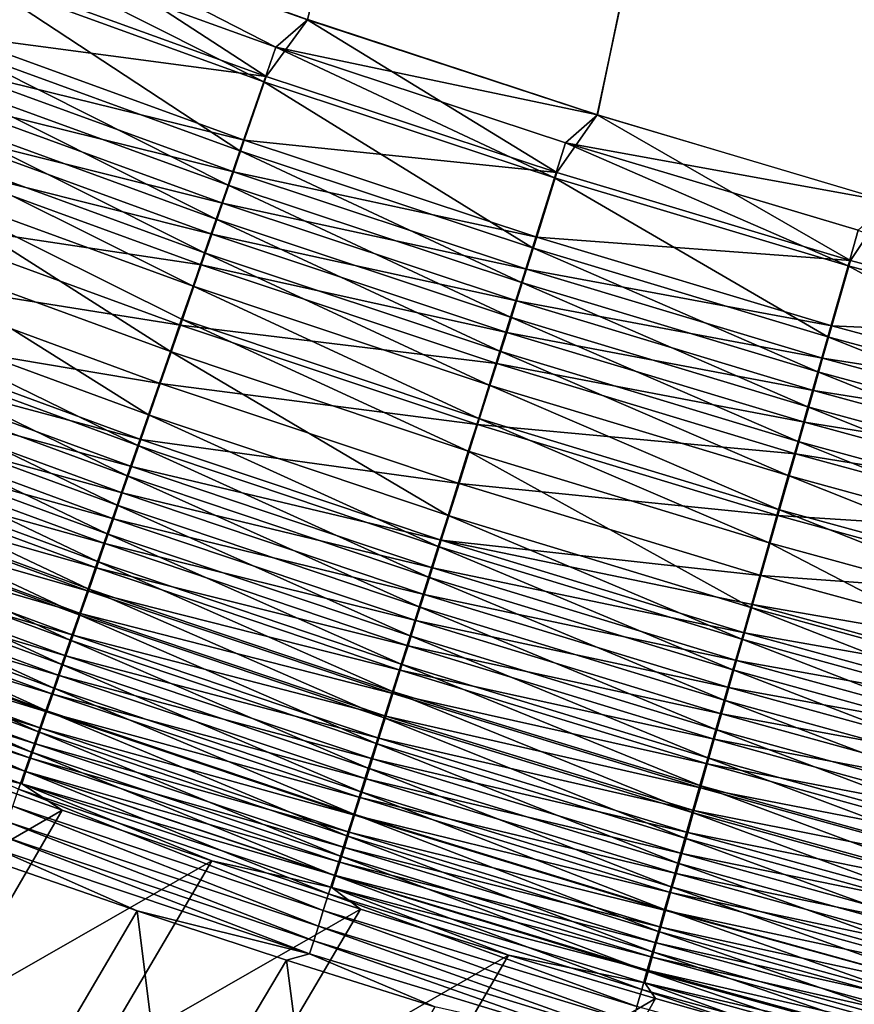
# Model space of a CAD drawing. Header units: metres. Extents: x 0 to 1400, y -1400 to 0.
# Tile 79 of 256: x 514 to 548, y -1166 to -1127. Entities that reach past the tile are written whole.
import ezdxf

# ---------------------------------------------------------------- set-up
doc = ezdxf.new("R2010")
doc.units = ezdxf.units.M

msp = doc.modelspace()

# ---------------------------------------------------------------- linework, layer by layer
at = {"layer": 'None'}
for points in [[(514.136353, -1122.941772, -500.477753), (525.621521, -1127.072388, -500.477753), (626.615967, -709.269348, -500.477753)], [(525.621521, -1127.072388, -500.477753), (537.218872, -1130.877808, -500.477753), (626.615967, -709.269348, -500.477753)], [(626.615967, -709.269348, -500.477753), (537.218872, -1130.877808, -500.477753), (548.918823, -1134.357056, -500.477753)], [(624.214722, -711.682922, -503.477753), (537.231506, -1130.877808, -503.477753), (525.63623, -1127.067017, -503.477753)], [(548.928528, -1134.362915, -503.477753), (537.231506, -1130.877808, -503.477753), (624.214722, -711.682922, -503.477753)], [(523.976013, -1129.3479, -500.373596), (514.136353, -1122.941772, -500.477753), (512.464478, -1125.180176, -500.374542)], [(512.877869, -1124.019653, -503.449982), (514.151794, -1122.933228, -503.477753), (524.356934, -1128.169556, -503.449738)], [(525.621521, -1127.072388, -500.477753), (514.136353, -1122.941772, -500.477753), (523.976013, -1129.3479, -500.373596)], [(514.151794, -1122.933228, -503.477753), (525.63623, -1127.067017, -503.477753), (524.356934, -1128.169556, -503.449738)], [(512.360962, -1125.38562, -503.36557), (512.877869, -1124.019653, -503.449982), (523.876404, -1129.55542, -503.364624)], [(512.877869, -1124.019653, -503.449982), (524.356934, -1128.169556, -503.449738), (523.876404, -1129.55542, -503.364624)], [(512.464478, -1125.180176, -500.374542), (511.516968, -1127.688232, -500.063934), (523.976013, -1129.3479, -500.373596)], [(511.33075, -1128.107788, -503.028259), (512.360962, -1125.38562, -503.36557), (522.918823, -1132.317139, -503.024353)], [(512.360962, -1125.38562, -503.36557), (523.876404, -1129.55542, -503.364624), (522.918823, -1132.317139, -503.024353)], [(535.608887, -1133.190186, -500.372589), (525.621521, -1127.072388, -500.477753), (523.976013, -1129.3479, -500.373596)], [(524.356934, -1128.169556, -503.449738), (525.63623, -1127.067017, -503.477753), (537.231506, -1130.877808, -503.477753)], [(537.218872, -1130.877808, -500.477753), (525.621521, -1127.072388, -500.477753), (535.608887, -1133.190186, -500.372589)], [(511.516968, -1127.688232, -500.063934), (511.04657, -1128.933472, -499.831604), (523.095459, -1131.892334, -500.060211)], [(511.516968, -1127.688232, -500.063934), (523.095459, -1131.892334, -500.060211), (523.976013, -1129.3479, -500.373596)], [(510.819305, -1129.459351, -502.77597), (511.33075, -1128.107788, -503.028259), (522.44342, -1133.688232, -502.769867)], [(511.33075, -1128.107788, -503.028259), (522.918823, -1132.317139, -503.024353), (522.44342, -1133.688232, -502.769867)], [(523.876404, -1129.55542, -503.364624), (524.356934, -1128.169556, -503.449738), (535.512878, -1133.400024, -503.363586)], [(524.356934, -1128.169556, -503.449738), (535.95636, -1131.994873, -503.449493), (535.512878, -1133.400024, -503.363586)], [(524.356934, -1128.169556, -503.449738), (537.231506, -1130.877808, -503.477753), (535.95636, -1131.994873, -503.449493)], [(510.579529, -1130.1698, -499.548309), (522.658325, -1133.155518, -499.825836), (511.04657, -1128.933472, -499.831604)], [(511.04657, -1128.933472, -499.831604), (522.658325, -1133.155518, -499.825836), (523.095459, -1131.892334, -500.060211)], [(510.311493, -1130.80127, -502.468414), (510.819305, -1129.459351, -502.77597), (521.971436, -1135.049438, -502.459625)], [(510.819305, -1129.459351, -502.77597), (522.44342, -1133.688232, -502.769867), (521.971436, -1135.049438, -502.459625)], [(522.918823, -1132.317139, -503.024353), (523.876404, -1129.55542, -503.364624), (534.62915, -1136.200073, -503.020142)], [(523.976013, -1129.3479, -500.373596), (523.095459, -1131.892334, -500.060211), (535.608887, -1133.190186, -500.372589)], [(523.876404, -1129.55542, -503.364624), (535.512878, -1133.400024, -503.363586), (534.62915, -1136.200073, -503.020142)], [(510.116638, -1131.39502, -499.214386), (522.224365, -1134.409546, -499.54007), (510.579529, -1130.1698, -499.548309)], [(510.579529, -1130.1698, -499.548309), (522.224365, -1134.409546, -499.54007), (522.658325, -1133.155518, -499.825836)], [(509.808197, -1132.131226, -502.105865), (510.311493, -1130.80127, -502.468414), (521.503723, -1136.398438, -502.093903)], [(510.311493, -1130.80127, -502.468414), (521.971436, -1135.049438, -502.459625), (521.503723, -1136.398438, -502.093903)], [(547.353699, -1136.705688, -500.371521), (537.218872, -1130.877808, -500.477753), (535.608887, -1133.190186, -500.372589)], [(537.231506, -1130.877808, -503.477753), (548.928528, -1134.362915, -503.477753), (535.95636, -1131.994873, -503.449493)], [(548.918823, -1134.357056, -500.477753), (537.218872, -1130.877808, -500.477753), (547.353699, -1136.705688, -500.371521)], [(509.658752, -1132.607178, -498.830109), (521.79425, -1135.652344, -499.203217), (510.116638, -1131.39502, -499.214386)], [(510.116638, -1131.39502, -499.214386), (521.79425, -1135.652344, -499.203217), (522.224365, -1134.409546, -499.54007)], [(523.095459, -1131.892334, -500.060211), (522.658325, -1133.155518, -499.825836), (534.796448, -1135.769653, -500.056274)], [(523.095459, -1131.892334, -500.060211), (534.796448, -1135.769653, -500.056274), (535.608887, -1133.190186, -500.372589)], [(509.310364, -1133.446777, -501.688629), (509.808197, -1132.131226, -502.105865), (521.041077, -1137.732666, -501.673035)], [(509.808197, -1132.131226, -502.105865), (521.503723, -1136.398438, -502.093903), (521.041077, -1137.732666, -501.673035)], [(522.44342, -1133.688232, -502.769867), (522.918823, -1132.317139, -503.024353), (534.19043, -1137.589966, -502.763306)], [(522.918823, -1132.317139, -503.024353), (534.62915, -1136.200073, -503.020142), (534.19043, -1137.589966, -502.763306)], [(535.512878, -1133.400024, -503.363586), (535.95636, -1131.994873, -503.449493), (547.261047, -1136.918335, -503.362457)], [(535.95636, -1131.994873, -503.449493), (547.666809, -1135.494629, -503.449219), (547.261047, -1136.918335, -503.362457)], [(535.95636, -1131.994873, -503.449493), (548.928528, -1134.362915, -503.477753), (547.666809, -1135.494629, -503.449219)], [(508.761047, -1134.983521, -497.912567), (521.368835, -1136.881592, -498.815582), (509.658752, -1132.607178, -498.830109)], [(509.658752, -1132.607178, -498.830109), (521.368835, -1136.881592, -498.815582), (521.79425, -1135.652344, -499.203217)], [(522.224365, -1134.409546, -499.54007), (534.393127, -1137.050171, -499.819702), (522.658325, -1133.155518, -499.825836)], [(522.658325, -1133.155518, -499.825836), (534.393127, -1137.050171, -499.819702), (534.796448, -1135.769653, -500.056274)], [(508.334259, -1136.026123, -500.692474), (509.310364, -1133.446777, -501.688629), (520.134155, -1140.348267, -500.668243)], [(509.310364, -1133.446777, -501.688629), (520.584351, -1139.049927, -501.19754), (520.134155, -1140.348267, -500.668243)], [(521.041077, -1137.732666, -501.673035), (520.584351, -1139.049927, -501.19754), (509.310364, -1133.446777, -501.688629)], [(534.62915, -1136.200073, -503.020142), (535.512878, -1133.400024, -503.363586), (546.452393, -1139.755249, -503.015656)], [(535.608887, -1133.190186, -500.372589), (534.796448, -1135.769653, -500.056274), (547.353699, -1136.705688, -500.371521)], [(535.512878, -1133.400024, -503.363586), (547.261047, -1136.918335, -503.362457), (546.452393, -1139.755249, -503.015656)], [(521.971436, -1135.049438, -502.459625), (522.44342, -1133.688232, -502.769867), (533.754944, -1138.969971, -502.450165)], [(522.44342, -1133.688232, -502.769867), (534.19043, -1137.589966, -502.763306), (533.754944, -1138.969971, -502.450165)], [(521.79425, -1135.652344, -499.203217), (533.992737, -1138.321411, -499.53125), (522.224365, -1134.409546, -499.54007)], [(522.224365, -1134.409546, -499.54007), (533.992737, -1138.321411, -499.53125), (534.393127, -1137.050171, -499.819702)], [(559.200439, -1139.894043, -500.370422), (548.918823, -1134.357056, -500.477753), (547.353699, -1136.705688, -500.371521)], [(507.89151, -1137.2854, -496.802185), (520.534973, -1139.291138, -497.890076), (508.761047, -1134.983521, -497.912567)], [(508.761047, -1134.983521, -497.912567), (520.534973, -1139.291138, -497.890076), (521.368835, -1136.881592, -498.815582)], [(521.503723, -1136.398438, -502.093903), (521.971436, -1135.049438, -502.459625), (533.323364, -1140.33728, -502.081055)], [(521.971436, -1135.049438, -502.459625), (533.754944, -1138.969971, -502.450165), (533.323364, -1140.33728, -502.081055)], [(547.261047, -1136.918335, -503.362457), (547.666809, -1135.494629, -503.449219), (559.110962, -1140.109985, -503.361267)], [(521.368835, -1136.881592, -498.815582), (533.596008, -1139.581055, -499.191284), (521.79425, -1135.652344, -499.203217)], [(521.79425, -1135.652344, -499.203217), (533.596008, -1139.581055, -499.191284), (533.992737, -1138.321411, -499.53125)], [(534.796448, -1135.769653, -500.056274), (534.393127, -1137.050171, -499.819702), (546.610413, -1139.319092, -500.052094)], [(534.796448, -1135.769653, -500.056274), (546.610413, -1139.319092, -500.052094), (547.353699, -1136.705688, -500.371521)], [(507.388824, -1138.524536, -499.487), (508.334259, -1136.026123, -500.692474), (519.255981, -1142.881104, -499.452393)], [(508.334259, -1136.026123, -500.692474), (520.134155, -1140.348267, -500.668243), (519.255981, -1142.881104, -499.452393)], [(534.19043, -1137.589966, -502.763306), (534.62915, -1136.200073, -503.020142), (546.051025, -1141.163452, -502.756317)], [(534.62915, -1136.200073, -503.020142), (546.452393, -1139.755249, -503.015656), (546.051025, -1141.163452, -502.756317)], [(521.041077, -1137.732666, -501.673035), (521.503723, -1136.398438, -502.093903), (532.896545, -1141.689575, -501.656342)], [(521.503723, -1136.398438, -502.093903), (533.323364, -1140.33728, -502.081055), (532.896545, -1141.689575, -501.656342)], [(547.353699, -1136.705688, -500.371521), (546.610413, -1139.319092, -500.052094), (559.200439, -1139.894043, -500.370422)], [(520.534973, -1139.291138, -497.890076), (533.203613, -1140.826782, -498.800079), (521.368835, -1136.881592, -498.815582)], [(521.368835, -1136.881592, -498.815582), (533.203613, -1140.826782, -498.800079), (533.596008, -1139.581055, -499.191284)], [(533.992737, -1138.321411, -499.53125), (546.241516, -1140.616333, -499.813202), (534.393127, -1137.050171, -499.819702)], [(534.393127, -1137.050171, -499.819702), (546.241516, -1140.616333, -499.813202), (546.610413, -1139.319092, -500.052094)], [(546.452393, -1139.755249, -503.015656), (547.261047, -1136.918335, -503.362457), (558.378601, -1142.9823, -503.010895)], [(547.261047, -1136.918335, -503.362457), (559.110962, -1140.109985, -503.361267), (558.378601, -1142.9823, -503.010895)], [(507.055054, -1139.499756, -495.506409), (519.727478, -1141.62439, -496.770172), (507.89151, -1137.2854, -496.802185)], [(507.89151, -1137.2854, -496.802185), (519.727478, -1141.62439, -496.770172), (520.534973, -1139.291138, -497.890076)], [(532.47522, -1143.024414, -501.176453), (520.584351, -1139.049927, -501.19754), (521.041077, -1137.732666, -501.673035)], [(532.896545, -1141.689575, -501.656342), (532.47522, -1143.024414, -501.176453), (521.041077, -1137.732666, -501.673035)], [(533.754944, -1138.969971, -502.450165), (534.19043, -1137.589966, -502.763306), (545.652527, -1142.561401, -502.440125)], [(534.19043, -1137.589966, -502.763306), (546.051025, -1141.163452, -502.756317), (545.652527, -1142.561401, -502.440125)], [(518.829224, -1144.111938, -498.767883), (506.92926, -1139.739136, -498.808258), (507.388824, -1138.524536, -499.487)], [(519.255981, -1142.881104, -499.452393), (518.829224, -1144.111938, -498.767883), (507.388824, -1138.524536, -499.487)], [(533.596008, -1139.581055, -499.191284), (545.875305, -1141.904053, -499.521942), (533.992737, -1138.321411, -499.53125)], [(533.992737, -1138.321411, -499.53125), (545.875305, -1141.904053, -499.521942), (546.241516, -1140.616333, -499.813202)], [(520.134155, -1140.348267, -500.668243), (520.584351, -1139.049927, -501.19754), (532.059998, -1144.339966, -500.642303)], [(520.584351, -1139.049927, -501.19754), (532.47522, -1143.024414, -501.176453), (532.059998, -1144.339966, -500.642303)], [(533.323364, -1140.33728, -502.081055), (533.754944, -1138.969971, -502.450165), (545.257751, -1143.946411, -502.067413)], [(533.754944, -1138.969971, -502.450165), (545.652527, -1142.561401, -502.440125), (545.257751, -1143.946411, -502.067413)], [(519.727478, -1141.62439, -496.770172), (532.434631, -1143.268433, -497.866089), (520.534973, -1139.291138, -497.890076)], [(520.534973, -1139.291138, -497.890076), (532.434631, -1143.268433, -497.866089), (533.203613, -1140.826782, -498.800079)], [(546.610413, -1139.319092, -500.052094), (546.241516, -1140.616333, -499.813202), (558.527527, -1142.540161, -500.047699)], [(546.610413, -1139.319092, -500.052094), (558.527527, -1142.540161, -500.047699), (559.200439, -1139.894043, -500.370422)], [(518.411438, -1145.316772, -498.033691), (506.479309, -1140.928101, -498.080231), (506.92926, -1139.739136, -498.808258)], [(506.650726, -1140.57019, -494.791321), (518.950989, -1143.868286, -495.46347), (507.055054, -1139.499756, -495.506409)], [(518.829224, -1144.111938, -498.767883), (518.411438, -1145.316772, -498.033691), (506.92926, -1139.739136, -498.808258)], [(507.055054, -1139.499756, -495.506409), (518.950989, -1143.868286, -495.46347), (519.727478, -1141.62439, -496.770172)], [(533.203613, -1140.826782, -498.800079), (545.512451, -1143.179932, -499.17868), (533.596008, -1139.581055, -499.191284)], [(533.596008, -1139.581055, -499.191284), (545.512451, -1143.179932, -499.17868), (545.875305, -1141.904053, -499.521942)], [(546.051025, -1141.163452, -502.756317), (546.452393, -1139.755249, -503.015656), (558.015076, -1144.407959, -502.748901)], [(546.452393, -1139.755249, -503.015656), (558.378601, -1142.9823, -503.010895), (558.015076, -1144.407959, -502.748901)], [(506.25647, -1141.613892, -494.032623), (518.575745, -1144.952515, -494.742371), (506.650726, -1140.57019, -494.791321)], [(506.650726, -1140.57019, -494.791321), (518.575745, -1144.952515, -494.742371), (518.950989, -1143.868286, -495.46347)], [(519.255981, -1142.881104, -499.452393), (520.134155, -1140.348267, -500.668243), (531.250183, -1146.90564, -499.415405)], [(520.134155, -1140.348267, -500.668243), (532.059998, -1144.339966, -500.642303), (531.250183, -1146.90564, -499.415405)], [(532.896545, -1141.689575, -501.656342), (533.323364, -1140.33728, -502.081055), (544.86731, -1145.31604, -501.63858)], [(533.323364, -1140.33728, -502.081055), (545.257751, -1143.946411, -502.067413), (544.86731, -1145.31604, -501.63858)], [(545.875305, -1141.904053, -499.521942), (558.193481, -1143.853394, -499.806366), (546.241516, -1140.616333, -499.813202)], [(546.241516, -1140.616333, -499.813202), (558.193481, -1143.853394, -499.806366), (558.527527, -1142.540161, -500.047699)], [(518.003357, -1146.493652, -497.250824), (506.039673, -1142.089966, -497.303894), (506.479309, -1140.928101, -498.080231)], [(518.003357, -1146.493652, -497.250824), (506.479309, -1140.928101, -498.080231), (518.411438, -1145.316772, -498.033691)], [(532.434631, -1143.268433, -497.866089), (545.153564, -1144.44165, -498.783691), (533.203613, -1140.826782, -498.800079)], [(533.203613, -1140.826782, -498.800079), (545.153564, -1144.44165, -498.783691), (545.512451, -1143.179932, -499.17868)], [(545.652527, -1142.561401, -502.440125), (546.051025, -1141.163452, -502.756317), (557.654297, -1145.82312, -502.429504)], [(546.051025, -1141.163452, -502.756317), (558.015076, -1144.407959, -502.748901), (557.654297, -1145.82312, -502.429504)], [(506.25647, -1141.613892, -494.032623), (505.872894, -1142.629395, -493.231354), (518.209961, -1146.009399, -493.977417)], [(506.25647, -1141.613892, -494.032623), (518.209961, -1146.009399, -493.977417), (518.575745, -1144.952515, -494.742371)], [(518.950989, -1143.868286, -495.46347), (531.690186, -1145.631836, -496.736053), (519.727478, -1141.62439, -496.770172)], [(519.727478, -1141.62439, -496.770172), (531.690186, -1145.631836, -496.736053), (532.434631, -1143.268433, -497.866089)], [(544.481934, -1146.667847, -501.154053), (532.47522, -1143.024414, -501.176453), (532.896545, -1141.689575, -501.656342)], [(544.86731, -1145.31604, -501.63858), (544.481934, -1146.667847, -501.154053), (532.896545, -1141.689575, -501.656342)], [(517.60553, -1147.641113, -496.420319), (505.610992, -1143.2229, -496.480225), (506.039673, -1142.089966, -497.303894)], [(517.60553, -1147.641113, -496.420319), (506.039673, -1142.089966, -497.303894), (518.003357, -1146.493652, -497.250824)], [(545.512451, -1143.179932, -499.17868), (557.861938, -1145.156982, -499.512177), (545.875305, -1141.904053, -499.521942)], [(545.875305, -1141.904053, -499.521942), (557.861938, -1145.156982, -499.512177), (558.193481, -1143.853394, -499.806366)], [(545.257751, -1143.946411, -502.067413), (545.652527, -1142.561401, -502.440125), (557.296814, -1147.225098, -502.053009)], [(545.652527, -1142.561401, -502.440125), (557.654297, -1145.82312, -502.429504), (557.296814, -1147.225098, -502.053009)], [(505.872894, -1142.629395, -493.231354), (505.500519, -1143.615234, -492.388702), (517.854187, -1147.037476, -493.169556)], [(505.872894, -1142.629395, -493.231354), (517.854187, -1147.037476, -493.169556), (518.209961, -1146.009399, -493.977417)], [(530.85675, -1148.1521, -498.724762), (518.829224, -1144.111938, -498.767883), (519.255981, -1142.881104, -499.452393)], [(531.250183, -1146.90564, -499.415405), (530.85675, -1148.1521, -498.724762), (519.255981, -1142.881104, -499.452393)], [(517.218628, -1148.75708, -495.543243), (505.193939, -1144.325195, -495.610321), (505.610992, -1143.2229, -496.480225)], [(517.218628, -1148.75708, -495.543243), (505.610992, -1143.2229, -496.480225), (517.60553, -1147.641113, -496.420319)], [(531.690186, -1145.631836, -496.736053), (544.450439, -1146.91394, -497.840698), (532.434631, -1143.268433, -497.866089)], [(532.059998, -1144.339966, -500.642303), (532.47522, -1143.024414, -501.176453), (544.102234, -1147.999756, -500.614777)], [(532.434631, -1143.268433, -497.866089), (544.450439, -1146.91394, -497.840698), (545.153564, -1144.44165, -498.783691)], [(532.47522, -1143.024414, -501.176453), (544.481934, -1146.667847, -501.154053), (544.102234, -1147.999756, -500.614777)], [(545.153564, -1144.44165, -498.783691), (557.533447, -1146.448486, -499.165405), (545.512451, -1143.179932, -499.17868)], [(545.512451, -1143.179932, -499.17868), (557.533447, -1146.448486, -499.165405), (557.861938, -1145.156982, -499.512177)], [(505.500519, -1143.615234, -492.388702), (505.139862, -1144.57019, -491.506042), (517.508911, -1148.035278, -492.320068)], [(505.500519, -1143.615234, -492.388702), (517.508911, -1148.035278, -492.320068), (517.854187, -1147.037476, -493.169556)], [(530.47168, -1149.371948, -497.984009), (518.411438, -1145.316772, -498.033691), (518.829224, -1144.111938, -498.767883)], [(518.575745, -1144.952515, -494.742371), (530.974548, -1147.903809, -495.417633), (518.950989, -1143.868286, -495.46347)], [(530.85675, -1148.1521, -498.724762), (530.47168, -1149.371948, -497.984009), (518.829224, -1144.111938, -498.767883)], [(518.950989, -1143.868286, -495.46347), (530.974548, -1147.903809, -495.417633), (531.690186, -1145.631836, -496.736053)], [(544.86731, -1145.31604, -501.63858), (545.257751, -1143.946411, -502.067413), (556.943298, -1148.611328, -501.619843)], [(545.257751, -1143.946411, -502.067413), (557.296814, -1147.225098, -502.053009), (556.943298, -1148.611328, -501.619843)], [(516.843079, -1149.84021, -494.620972), (504.789032, -1145.395386, -494.695526), (505.193939, -1144.325195, -495.610321)], [(505.139862, -1144.57019, -491.506042), (504.791443, -1145.492676, -490.584686), (517.174561, -1149.001343, -491.430328)], [(505.139862, -1144.57019, -491.506042), (517.174561, -1149.001343, -491.430328), (517.508911, -1148.035278, -492.320068)], [(516.843079, -1149.84021, -494.620972), (505.193939, -1144.325195, -495.610321), (517.218628, -1148.75708, -495.543243)], [(531.250183, -1146.90564, -499.415405), (532.059998, -1144.339966, -500.642303), (543.361816, -1150.596924, -499.37619)], [(532.059998, -1144.339966, -500.642303), (544.102234, -1147.999756, -500.614777), (543.361816, -1150.596924, -499.37619)], [(544.450439, -1146.91394, -497.840698), (557.208618, -1147.725464, -498.766418), (545.153564, -1144.44165, -498.783691)], [(545.153564, -1144.44165, -498.783691), (557.208618, -1147.725464, -498.766418), (557.533447, -1146.448486, -499.165405)], [(518.209961, -1146.009399, -493.977417), (530.628845, -1149.001221, -494.690186), (518.575745, -1144.952515, -494.742371)], [(518.575745, -1144.952515, -494.742371), (530.628845, -1149.001221, -494.690186), (530.974548, -1147.903809, -495.417633)], [(530.095642, -1150.563232, -497.194214), (518.003357, -1146.493652, -497.250824), (518.411438, -1145.316772, -498.033691)], [(530.095642, -1150.563232, -497.194214), (518.411438, -1145.316772, -498.033691), (530.47168, -1149.371948, -497.984009)], [(556.594421, -1149.97937, -501.130432), (544.481934, -1146.667847, -501.154053), (544.86731, -1145.31604, -501.63858)], [(556.943298, -1148.611328, -501.619843), (556.594421, -1149.97937, -501.130432), (544.86731, -1145.31604, -501.63858)], [(516.479431, -1150.888916, -493.654968), (504.396851, -1146.431885, -493.737274), (504.789032, -1145.395386, -494.695526)], [(504.791443, -1145.492676, -490.584686), (504.455719, -1146.381592, -489.625885), (516.851685, -1149.934326, -490.501617)], [(516.479431, -1150.888916, -493.654968), (504.789032, -1145.395386, -494.695526), (516.843079, -1149.84021, -494.620972)], [(504.791443, -1145.492676, -490.584686), (516.851685, -1149.934326, -490.501617), (517.174561, -1149.001343, -491.430328)], [(530.974548, -1147.903809, -495.417633), (543.769958, -1149.306274, -496.69989), (531.690186, -1145.631836, -496.736053)], [(531.690186, -1145.631836, -496.736053), (543.769958, -1149.306274, -496.69989), (544.450439, -1146.91394, -497.840698)], [(518.209961, -1146.009399, -493.977417), (517.854187, -1147.037476, -493.169556), (530.291931, -1150.070679, -493.918549)], [(518.209961, -1146.009399, -493.977417), (530.291931, -1150.070679, -493.918549), (530.628845, -1149.001221, -494.690186)], [(516.128235, -1151.901855, -492.646667), (504.017975, -1147.43335, -492.737), (504.396851, -1146.431885, -493.737274)], [(504.455719, -1146.381592, -489.625885), (504.13324, -1147.235474, -488.631012), (516.54071, -1150.833008, -489.535309)], [(516.128235, -1151.901855, -492.646667), (504.396851, -1146.431885, -493.737274), (516.479431, -1150.888916, -493.654968)], [(504.455719, -1146.381592, -489.625885), (516.54071, -1150.833008, -489.535309), (516.851685, -1149.934326, -490.501617)], [(529.729126, -1151.724365, -496.356384), (517.60553, -1147.641113, -496.420319), (518.003357, -1146.493652, -497.250824)], [(529.729126, -1151.724365, -496.356384), (518.003357, -1146.493652, -497.250824), (530.095642, -1150.563232, -497.194214)], [(543.002197, -1151.858276, -498.679016), (530.85675, -1148.1521, -498.724762), (531.250183, -1146.90564, -499.415405)], [(543.361816, -1150.596924, -499.37619), (543.002197, -1151.858276, -498.679016), (531.250183, -1146.90564, -499.415405)], [(543.769958, -1149.306274, -496.69989), (556.572266, -1150.227051, -497.813995), (544.450439, -1146.91394, -497.840698)], [(544.102234, -1147.999756, -500.614777), (544.481934, -1146.667847, -501.154053), (556.250732, -1151.327026, -500.585754)], [(544.450439, -1146.91394, -497.840698), (556.572266, -1150.227051, -497.813995), (557.208618, -1147.725464, -498.766418)], [(544.481934, -1146.667847, -501.154053), (556.594421, -1149.97937, -501.130432), (556.250732, -1151.327026, -500.585754)], [(504.13324, -1147.235474, -488.631012), (503.824493, -1148.052979, -487.601318), (516.242126, -1151.695801, -488.532745)], [(504.13324, -1147.235474, -488.631012), (516.242126, -1151.695801, -488.532745), (516.54071, -1150.833008, -489.535309)], [(517.854187, -1147.037476, -493.169556), (517.508911, -1148.035278, -492.320068), (529.964294, -1151.110596, -493.103668)], [(517.854187, -1147.037476, -493.169556), (529.964294, -1151.110596, -493.103668), (530.291931, -1150.070679, -493.918549)], [(515.790039, -1152.877319, -491.597534), (503.652924, -1148.398193, -491.696106), (504.017975, -1147.43335, -492.737)], [(515.790039, -1152.877319, -491.597534), (504.017975, -1147.43335, -492.737), (516.128235, -1151.901855, -492.646667)], [(529.372681, -1152.853271, -495.471649), (517.218628, -1148.75708, -495.543243), (517.60553, -1147.641113, -496.420319)], [(529.372681, -1152.853271, -495.471649), (517.60553, -1147.641113, -496.420319), (529.729126, -1151.724365, -496.356384)], [(503.824493, -1148.052979, -487.601318), (503.530029, -1148.832764, -486.538177), (515.956421, -1152.521362, -487.495209)], [(503.824493, -1148.052979, -487.601318), (515.956421, -1152.521362, -487.495209), (516.242126, -1151.695801, -488.532745)], [(517.508911, -1148.035278, -492.320068), (517.174561, -1149.001343, -491.430328), (529.646484, -1152.119629, -492.246918)], [(517.508911, -1148.035278, -492.320068), (529.646484, -1152.119629, -492.246918), (529.964294, -1151.110596, -493.103668)], [(530.628845, -1149.001221, -494.690186), (543.116089, -1151.604858, -495.369141), (530.974548, -1147.903809, -495.417633)], [(530.974548, -1147.903809, -495.417633), (543.116089, -1151.604858, -495.369141), (543.439453, -1150.46814, -496.05777)], [(530.974548, -1147.903809, -495.417633), (543.439453, -1150.46814, -496.05777), (543.769958, -1149.306274, -496.69989)], [(543.361816, -1150.596924, -499.37619), (544.102234, -1147.999756, -500.614777), (555.58075, -1153.954102, -499.334869)], [(544.102234, -1147.999756, -500.614777), (556.250732, -1151.327026, -500.585754), (555.58075, -1153.954102, -499.334869)], [(515.465271, -1153.813965, -490.509003), (503.302246, -1149.325073, -490.615997), (503.652924, -1148.398193, -491.696106)], [(515.465271, -1153.813965, -490.509003), (503.652924, -1148.398193, -491.696106), (515.790039, -1152.877319, -491.597534)], [(542.65033, -1153.092285, -497.931335), (530.47168, -1149.371948, -497.984009), (530.85675, -1148.1521, -498.724762)], [(543.002197, -1151.858276, -498.679016), (542.65033, -1153.092285, -497.931335), (530.85675, -1148.1521, -498.724762)], [(503.530029, -1148.832764, -486.538177), (503.250275, -1149.573608, -485.443024), (515.684082, -1153.30835, -486.424072)], [(503.530029, -1148.832764, -486.538177), (515.684082, -1153.30835, -486.424072), (515.956421, -1152.521362, -487.495209)], [(529.026917, -1153.948608, -494.541443), (516.843079, -1149.84021, -494.620972), (517.218628, -1148.75708, -495.543243)], [(529.026917, -1153.948608, -494.541443), (517.218628, -1148.75708, -495.543243), (529.372681, -1152.853271, -495.471649)], [(517.174561, -1149.001343, -491.430328), (516.851685, -1149.934326, -490.501617), (529.338806, -1153.096191, -491.349609)], [(517.174561, -1149.001343, -491.430328), (529.338806, -1153.096191, -491.349609), (529.646484, -1152.119629, -492.246918)], [(530.291931, -1150.070679, -493.918549), (542.800293, -1152.714844, -494.634949), (530.628845, -1149.001221, -494.690186)], [(530.628845, -1149.001221, -494.690186), (542.800293, -1152.714844, -494.634949), (543.116089, -1151.604858, -495.369141)], [(543.439453, -1150.46814, -496.05777), (555.956604, -1152.646851, -496.661896), (543.769958, -1149.306274, -496.69989)], [(543.769958, -1149.306274, -496.69989), (555.956604, -1152.646851, -496.661896), (556.572266, -1150.227051, -497.813995)], [(515.15448, -1154.710205, -489.382538), (502.966522, -1150.212524, -489.498138), (503.302246, -1149.325073, -490.615997)], [(503.250275, -1149.573608, -485.443024), (502.985687, -1150.274414, -484.31781), (515.425537, -1154.055542, -485.32077)], [(503.250275, -1149.573608, -485.443024), (515.425537, -1154.055542, -485.32077), (515.684082, -1153.30835, -486.424072)], [(515.15448, -1154.710205, -489.382538), (503.302246, -1149.325073, -490.615997), (515.465271, -1153.813965, -490.509003)], [(542.306763, -1154.297363, -497.134186), (530.095642, -1150.563232, -497.194214), (530.47168, -1149.371948, -497.984009)], [(542.306763, -1154.297363, -497.134186), (530.47168, -1149.371948, -497.984009), (542.65033, -1153.092285, -497.931335)], [(528.6922, -1155.008789, -493.5672), (516.479431, -1150.888916, -493.654968), (516.843079, -1149.84021, -494.620972)], [(516.851685, -1149.934326, -490.501617), (516.54071, -1150.833008, -489.535309), (529.041809, -1154.03894, -490.413116)], [(528.6922, -1155.008789, -493.5672), (516.843079, -1149.84021, -494.620972), (529.026917, -1153.948608, -494.541443)], [(516.851685, -1149.934326, -490.501617), (529.041809, -1154.03894, -490.413116), (529.338806, -1153.096191, -491.349609)], [(530.291931, -1150.070679, -493.918549), (529.964294, -1151.110596, -493.103668), (542.492615, -1153.796265, -493.856201)], [(530.291931, -1150.070679, -493.918549), (542.492615, -1153.796265, -493.856201), (542.800293, -1152.714844, -494.634949)], [(514.858215, -1155.564697, -488.219574), (502.646301, -1151.059082, -488.343933), (502.966522, -1150.212524, -489.498138)], [(502.985687, -1150.274414, -484.31781), (502.736603, -1150.934082, -483.164703), (515.181152, -1154.761719, -484.187378)], [(514.858215, -1155.564697, -488.219574), (502.966522, -1150.212524, -489.498138), (515.15448, -1154.710205, -489.382538)], [(502.985687, -1150.274414, -484.31781), (515.181152, -1154.761719, -484.187378), (515.425537, -1154.055542, -485.32077)], [(543.116089, -1151.604858, -495.369141), (555.657715, -1153.821777, -496.013458), (543.439453, -1150.46814, -496.05777)], [(543.439453, -1150.46814, -496.05777), (555.657715, -1153.821777, -496.013458), (555.956604, -1152.646851, -496.661896)], [(528.36908, -1156.032349, -492.550385), (516.128235, -1151.901855, -492.646667), (516.479431, -1150.888916, -493.654968)], [(516.54071, -1150.833008, -489.535309), (516.242126, -1151.695801, -488.532745), (528.755859, -1154.946411, -489.438782)], [(528.36908, -1156.032349, -492.550385), (516.479431, -1150.888916, -493.654968), (528.6922, -1155.008789, -493.5672)], [(516.54071, -1150.833008, -489.535309), (528.755859, -1154.946411, -489.438782), (529.041809, -1154.03894, -490.413116)], [(541.971985, -1155.471313, -496.288635), (529.729126, -1151.724365, -496.356384), (530.095642, -1150.563232, -497.194214)], [(541.971985, -1155.471313, -496.288635), (530.095642, -1150.563232, -497.194214), (542.306763, -1154.297363, -497.134186)], [(555.255371, -1155.229614, -498.630859), (543.002197, -1151.858276, -498.679016), (543.361816, -1150.596924, -499.37619)], [(555.58075, -1153.954102, -499.334869), (555.255371, -1155.229614, -498.630859), (543.361816, -1150.596924, -499.37619)], [(514.576965, -1156.375854, -487.021698), (502.342072, -1151.863281, -487.154968), (502.646301, -1151.059082, -488.343933)], [(502.736603, -1150.934082, -483.164703), (502.503418, -1151.551758, -481.985779), (514.951233, -1155.426025, -483.026031)], [(514.576965, -1156.375854, -487.021698), (502.646301, -1151.059082, -488.343933), (514.858215, -1155.564697, -488.219574)], [(502.736603, -1150.934082, -483.164703), (514.951233, -1155.426025, -483.026031), (515.181152, -1154.761719, -484.187378)], [(529.964294, -1151.110596, -493.103668), (529.646484, -1152.119629, -492.246918), (542.193542, -1154.847412, -493.033905)], [(529.964294, -1151.110596, -493.103668), (542.193542, -1154.847412, -493.033905), (542.492615, -1153.796265, -493.856201)], [(514.736267, -1156.047363, -481.838837), (502.503418, -1151.551758, -481.985779), (502.286499, -1152.126343, -480.783173)], [(502.503418, -1151.551758, -481.985779), (514.736267, -1156.047363, -481.838837), (514.951233, -1155.426025, -483.026031)], [(542.800293, -1152.714844, -494.634949), (555.365295, -1154.970947, -495.318115), (543.116089, -1151.604858, -495.369141)], [(543.116089, -1151.604858, -495.369141), (555.365295, -1154.970947, -495.318115), (555.657715, -1153.821777, -496.013458)], [(514.311157, -1157.142578, -485.791107), (502.054352, -1152.624023, -485.93335), (502.342072, -1151.863281, -487.154968)], [(514.576965, -1156.375854, -487.021698), (514.311157, -1157.142578, -485.791107), (502.342072, -1151.863281, -487.154968)], [(528.057983, -1157.017578, -491.492493), (515.790039, -1152.877319, -491.597534), (516.128235, -1151.901855, -492.646667)], [(516.242126, -1151.695801, -488.532745), (515.956421, -1152.521362, -487.495209), (528.481445, -1155.817383, -488.427979)], [(528.057983, -1157.017578, -491.492493), (516.128235, -1151.901855, -492.646667), (528.36908, -1156.032349, -492.550385)], [(516.242126, -1151.695801, -488.532745), (528.481445, -1155.817383, -488.427979), (528.755859, -1154.946411, -489.438782)], [(541.646545, -1156.612427, -495.395844), (529.372681, -1152.853271, -495.471649), (529.729126, -1151.724365, -496.356384)], [(541.646545, -1156.612427, -495.395844), (529.729126, -1151.724365, -496.356384), (541.971985, -1155.471313, -496.288635)], [(554.937134, -1156.477173, -497.875854), (542.65033, -1153.092285, -497.931335), (543.002197, -1151.858276, -498.679016)], [(555.255371, -1155.229614, -498.630859), (554.937134, -1156.477173, -497.875854), (543.002197, -1151.858276, -498.679016)], [(514.536438, -1156.624756, -480.628021), (502.286499, -1152.126343, -480.783173), (502.086212, -1152.656982, -479.559021)], [(514.736267, -1156.047363, -481.838837), (502.286499, -1152.126343, -480.783173), (514.536438, -1156.624756, -480.628021)], [(529.646484, -1152.119629, -492.246918), (529.338806, -1153.096191, -491.349609), (541.903503, -1155.866821, -492.169434)], [(529.646484, -1152.119629, -492.246918), (541.903503, -1155.866821, -492.169434), (542.193542, -1154.847412, -493.033905)], [(501.902954, -1153.142456, -478.315399), (514.352234, -1157.157104, -479.39566), (502.086212, -1152.656982, -479.559021)], [(514.311157, -1157.142578, -485.791107), (514.061096, -1157.86377, -484.530151), (502.054352, -1152.624023, -485.93335)], [(502.086212, -1152.656982, -479.559021), (514.352234, -1157.157104, -479.39566), (514.536438, -1156.624756, -480.628021)], [(515.956421, -1152.521362, -487.495209), (515.684082, -1153.30835, -486.424072), (528.218994, -1156.650269, -487.38208)], [(515.956421, -1152.521362, -487.495209), (528.218994, -1156.650269, -487.38208), (528.481445, -1155.817383, -488.427979)], [(541.330872, -1157.719238, -494.457214), (529.026917, -1153.948608, -494.541443), (529.372681, -1152.853271, -495.471649)], [(541.330872, -1157.719238, -494.457214), (529.372681, -1152.853271, -495.471649), (541.646545, -1156.612427, -495.395844)], [(542.492615, -1153.796265, -493.856201), (555.079834, -1156.092651, -494.576843), (542.800293, -1152.714844, -494.634949)], [(542.800293, -1152.714844, -494.634949), (555.079834, -1156.092651, -494.576843), (555.365295, -1154.970947, -495.318115)], [(514.352234, -1157.157104, -479.39566), (501.902954, -1153.142456, -478.315399), (514.183899, -1157.643555, -478.143982)], [(514.183899, -1157.643555, -478.143982), (501.902954, -1153.142456, -478.315399), (509.970337, -1156.630249, -476.943054)], [(527.75946, -1157.963135, -490.39502), (515.465271, -1153.813965, -490.509003), (515.790039, -1152.877319, -491.597534)], [(527.75946, -1157.963135, -490.39502), (515.790039, -1152.877319, -491.597534), (528.057983, -1157.017578, -491.492493)], [(529.338806, -1153.096191, -491.349609), (529.041809, -1154.03894, -490.413116), (541.622803, -1156.853149, -491.26413)], [(529.338806, -1153.096191, -491.349609), (541.622803, -1156.853149, -491.26413), (541.903503, -1155.866821, -492.169434)], [(554.626404, -1157.694946, -497.071014), (542.306763, -1154.297363, -497.134186), (542.65033, -1153.092285, -497.931335)], [(554.626404, -1157.694946, -497.071014), (542.65033, -1153.092285, -497.931335), (554.937134, -1156.477173, -497.875854)], [(515.684082, -1153.30835, -486.424072), (515.425537, -1154.055542, -485.32077), (527.968933, -1157.443848, -486.302429)], [(515.684082, -1153.30835, -486.424072), (527.968933, -1157.443848, -486.302429), (528.218994, -1156.650269, -487.38208)], [(527.473938, -1158.867432, -489.259399), (515.15448, -1154.710205, -489.382538), (515.465271, -1153.813965, -490.509003)], [(527.473938, -1158.867432, -489.259399), (515.465271, -1153.813965, -490.509003), (527.75946, -1157.963135, -490.39502)], [(541.025452, -1158.790039, -493.474243), (528.6922, -1155.008789, -493.5672), (529.026917, -1153.948608, -494.541443)], [(529.041809, -1154.03894, -490.413116), (528.755859, -1154.946411, -489.438782), (541.351929, -1157.804932, -490.319397)], [(541.025452, -1158.790039, -493.474243), (529.026917, -1153.948608, -494.541443), (541.330872, -1157.719238, -494.457214)], [(529.041809, -1154.03894, -490.413116), (541.351929, -1157.804932, -490.319397), (541.622803, -1156.853149, -491.26413)], [(542.492615, -1153.796265, -493.856201), (542.193542, -1154.847412, -493.033905), (554.801758, -1157.185181, -493.790649)], [(542.492615, -1153.796265, -493.856201), (554.801758, -1157.185181, -493.790649), (555.079834, -1156.092651, -494.576843)], [(515.425537, -1154.055542, -485.32077), (515.181152, -1154.761719, -484.187378), (527.73175, -1158.196533, -485.190521)], [(515.425537, -1154.055542, -485.32077), (527.73175, -1158.196533, -485.190521), (527.968933, -1157.443848, -486.302429)], [(554.323792, -1158.881104, -496.217377), (541.971985, -1155.471313, -496.288635), (542.306763, -1154.297363, -497.134186)], [(554.323792, -1158.881104, -496.217377), (542.306763, -1154.297363, -497.134186), (554.626404, -1157.694946, -497.071014)], [(527.201843, -1159.728882, -488.087128), (514.858215, -1155.564697, -488.219574), (515.15448, -1154.710205, -489.382538)], [(515.181152, -1154.761719, -484.187378), (514.951233, -1155.426025, -483.026031), (527.50769, -1158.907471, -484.048431)], [(527.201843, -1159.728882, -488.087128), (515.15448, -1154.710205, -489.382538), (527.473938, -1158.867432, -489.259399)], [(515.181152, -1154.761719, -484.187378), (527.50769, -1158.907471, -484.048431), (527.73175, -1158.196533, -485.190521)], [(540.730713, -1159.823364, -492.448456), (528.36908, -1156.032349, -492.550385), (528.6922, -1155.008789, -493.5672)], [(528.755859, -1154.946411, -489.438782), (528.481445, -1155.817383, -488.427979), (541.091309, -1158.720703, -489.336609)], [(540.730713, -1159.823364, -492.448456), (528.6922, -1155.008789, -493.5672), (541.025452, -1158.790039, -493.474243)], [(528.755859, -1154.946411, -489.438782), (541.091309, -1158.720703, -489.336609), (541.351929, -1157.804932, -490.319397)], [(542.193542, -1154.847412, -493.033905), (541.903503, -1155.866821, -492.169434), (554.531555, -1158.246826, -492.960571)], [(542.193542, -1154.847412, -493.033905), (554.531555, -1158.246826, -492.960571), (554.801758, -1157.185181, -493.790649)], [(526.943787, -1160.546265, -486.879791), (514.576965, -1156.375854, -487.021698), (514.858215, -1155.564697, -488.219574)], [(514.951233, -1155.426025, -483.026031), (514.736267, -1156.047363, -481.838837), (527.297119, -1159.575562, -482.878296)], [(526.943787, -1160.546265, -486.879791), (514.858215, -1155.564697, -488.219574), (527.201843, -1159.728882, -488.087128)], [(514.951233, -1155.426025, -483.026031), (527.297119, -1159.575562, -482.878296), (527.50769, -1158.907471, -484.048431)], [(554.029663, -1160.033691, -495.316101), (541.646545, -1156.612427, -495.395844), (541.971985, -1155.471313, -496.288635)], [(554.029663, -1160.033691, -495.316101), (541.971985, -1155.471313, -496.288635), (554.323792, -1158.881104, -496.217377)], [(528.481445, -1155.817383, -488.427979), (528.218994, -1156.650269, -487.38208), (540.841248, -1159.598999, -488.317139)], [(528.481445, -1155.817383, -488.427979), (540.841248, -1159.598999, -488.317139), (541.091309, -1158.720703, -489.336609)], [(541.903503, -1155.866821, -492.169434), (541.622803, -1156.853149, -491.26413), (554.269531, -1159.276123, -492.087982)], [(541.903503, -1155.866821, -492.169434), (554.269531, -1159.276123, -492.087982), (554.531555, -1158.246826, -492.960571)], [(526.700012, -1161.318115, -485.639679), (514.311157, -1157.142578, -485.791107), (514.576965, -1156.375854, -487.021698)], [(527.100342, -1160.199707, -481.682373), (514.736267, -1156.047363, -481.838837), (514.536438, -1156.624756, -480.628021)], [(526.943787, -1160.546265, -486.879791), (526.700012, -1161.318115, -485.639679), (514.576965, -1156.375854, -487.021698)], [(514.736267, -1156.047363, -481.838837), (527.100342, -1160.199707, -481.682373), (527.297119, -1159.575562, -482.878296)], [(540.447021, -1160.817627, -491.381348), (528.057983, -1157.017578, -491.492493), (528.36908, -1156.032349, -492.550385)], [(540.447021, -1160.817627, -491.381348), (528.36908, -1156.032349, -492.550385), (540.730713, -1159.823364, -492.448456)], [(515.800171, -1158.696533, -476.856262), (509.970337, -1156.630249, -476.943054), (505.128296, -1164.863159, -450.029205)], [(509.970337, -1156.630249, -476.943054), (515.800171, -1158.696533, -476.856262), (514.183899, -1157.643555, -478.143982)], [(514.352234, -1157.157104, -479.39566), (526.917725, -1160.778931, -480.462799), (514.536438, -1156.624756, -480.628021)], [(514.536438, -1156.624756, -480.628021), (526.917725, -1160.778931, -480.462799), (527.100342, -1160.199707, -481.682373)], [(528.218994, -1156.650269, -487.38208), (527.968933, -1157.443848, -486.302429), (540.602295, -1160.438477, -487.26239)], [(528.218994, -1156.650269, -487.38208), (540.602295, -1160.438477, -487.26239), (540.841248, -1159.598999, -488.317139)], [(553.744507, -1161.151123, -494.368622), (541.330872, -1157.719238, -494.457214), (541.646545, -1156.612427, -495.395844)], [(553.744507, -1161.151123, -494.368622), (541.646545, -1156.612427, -495.395844), (554.029663, -1160.033691, -495.316101)], [(526.470886, -1162.043457, -484.369171), (514.061096, -1157.86377, -484.530151), (514.311157, -1157.142578, -485.791107)], [(526.749573, -1161.312256, -479.221771), (514.352234, -1157.157104, -479.39566), (514.183899, -1157.643555, -478.143982)], [(526.700012, -1161.318115, -485.639679), (526.470886, -1162.043457, -484.369171), (514.311157, -1157.142578, -485.791107)], [(526.917725, -1160.778931, -480.462799), (514.352234, -1157.157104, -479.39566), (526.749573, -1161.312256, -479.221771)], [(540.174988, -1161.77124, -490.274414), (527.75946, -1157.963135, -490.39502), (528.057983, -1157.017578, -491.492493)], [(540.174988, -1161.77124, -490.274414), (528.057983, -1157.017578, -491.492493), (540.447021, -1160.817627, -491.381348)], [(541.622803, -1156.853149, -491.26413), (541.351929, -1157.804932, -490.319397), (554.016113, -1160.271484, -491.174286)], [(541.622803, -1156.853149, -491.26413), (554.016113, -1160.271484, -491.174286), (554.269531, -1159.276123, -492.087982)], [(527.968933, -1157.443848, -486.302429), (527.73175, -1158.196533, -485.190521), (540.374695, -1161.237671, -486.173737)], [(527.968933, -1157.443848, -486.302429), (540.374695, -1161.237671, -486.173737), (540.602295, -1160.438477, -487.26239)], [(513.827209, -1158.53833, -483.24115), (514.061096, -1157.86377, -484.530151), (526.256836, -1162.721191, -483.070587)], [(514.061096, -1157.86377, -484.530151), (526.470886, -1162.043457, -484.369171), (526.256836, -1162.721191, -483.070587)], [(526.749573, -1161.312256, -479.221771), (514.183899, -1157.643555, -478.143982), (526.596191, -1161.798706, -477.961487)], [(526.596191, -1161.798706, -477.961487), (514.183899, -1157.643555, -478.143982), (521.793091, -1160.731567, -476.764954)], [(514.183899, -1157.643555, -478.143982), (515.800171, -1158.696533, -476.856262), (521.793091, -1160.731567, -476.764954)], [(539.914856, -1162.682617, -489.12915), (527.473938, -1158.867432, -489.259399), (527.75946, -1157.963135, -490.39502)], [(539.914856, -1162.682617, -489.12915), (527.75946, -1157.963135, -490.39502), (540.174988, -1161.77124, -490.274414)], [(553.468628, -1162.231689, -493.376526), (541.025452, -1158.790039, -493.474243), (541.330872, -1157.719238, -494.457214)], [(541.351929, -1157.804932, -490.319397), (541.091309, -1158.720703, -489.336609), (553.771667, -1161.231445, -490.220886)], [(553.468628, -1162.231689, -493.376526), (541.330872, -1157.719238, -494.457214), (553.744507, -1161.151123, -494.368622)], [(541.351929, -1157.804932, -490.319397), (553.771667, -1161.231445, -490.220886), (554.016113, -1160.271484, -491.174286)], [(527.73175, -1158.196533, -485.190521), (527.50769, -1158.907471, -484.048431), (540.158997, -1161.995239, -485.052734)], [(527.73175, -1158.196533, -485.190521), (540.158997, -1161.995239, -485.052734), (540.374695, -1161.237671, -486.173737)], [(515.800171, -1158.696533, -476.856262), (505.128296, -1164.863159, -450.029205), (511.073486, -1166.870605, -450.045563)], [(521.793091, -1160.731567, -476.764954), (515.800171, -1158.696533, -476.856262), (511.073486, -1166.870605, -450.045563)], [(526.058105, -1163.350098, -481.746307), (513.609863, -1159.165283, -481.926483), (513.827209, -1158.53833, -483.24115)], [(526.256836, -1162.721191, -483.070587), (526.058105, -1163.350098, -481.746307), (513.827209, -1158.53833, -483.24115)], [(541.091309, -1158.720703, -489.336609), (540.841248, -1159.598999, -488.317139), (553.536499, -1162.154785, -489.229187)], [(541.091309, -1158.720703, -489.336609), (553.536499, -1162.154785, -489.229187), (553.771667, -1161.231445, -490.220886)], [(525.875122, -1163.929199, -480.398773), (513.409424, -1159.743286, -480.58844), (513.609863, -1159.165283, -481.926483)], [(513.609863, -1159.165283, -481.926483), (526.058105, -1163.350098, -481.746307), (525.875122, -1163.929199, -480.398773)], [(539.667236, -1163.550415, -487.947052), (527.201843, -1159.728882, -488.087128), (527.473938, -1158.867432, -489.259399)], [(527.50769, -1158.907471, -484.048431), (527.297119, -1159.575562, -482.878296), (539.955383, -1162.710083, -483.901428)], [(539.667236, -1163.550415, -487.947052), (527.473938, -1158.867432, -489.259399), (539.914856, -1162.682617, -489.12915)], [(527.50769, -1158.907471, -484.048431), (539.955383, -1162.710083, -483.901428), (540.158997, -1161.995239, -485.052734)], [(553.202515, -1163.274048, -492.341309), (540.730713, -1159.823364, -492.448456), (541.025452, -1158.790039, -493.474243)], [(553.202515, -1163.274048, -492.341309), (541.025452, -1158.790039, -493.474243), (553.468628, -1162.231689, -493.376526)], [(513.226318, -1160.271484, -479.229401), (513.409424, -1159.743286, -480.58844), (525.708191, -1164.457397, -479.030334)], [(525.708191, -1164.457397, -479.030334), (513.409424, -1159.743286, -480.58844), (525.875122, -1163.929199, -480.398773)], [(539.432434, -1164.372925, -486.729797), (526.943787, -1160.546265, -486.879791), (527.201843, -1159.728882, -488.087128)], [(527.297119, -1159.575562, -482.878296), (527.100342, -1160.199707, -481.682373), (539.764221, -1163.381104, -482.722046)], [(539.432434, -1164.372925, -486.729797), (527.201843, -1159.728882, -488.087128), (539.667236, -1163.550415, -487.947052)], [(527.297119, -1159.575562, -482.878296), (539.764221, -1163.381104, -482.722046), (539.955383, -1162.710083, -483.901428)], [(552.946594, -1164.276367, -491.264526), (540.447021, -1160.817627, -491.381348), (540.730713, -1159.823364, -492.448456)], [(540.841248, -1159.598999, -488.317139), (540.602295, -1160.438477, -487.26239), (553.311096, -1163.039795, -488.200623)], [(552.946594, -1164.276367, -491.264526), (540.730713, -1159.823364, -492.448456), (553.202515, -1163.274048, -492.341309)], [(540.841248, -1159.598999, -488.317139), (553.311096, -1163.039795, -488.200623), (553.536499, -1162.154785, -489.229187)], [(518.810608, -1162.727539, -477.765472), (512.834778, -1160.664917, -477.863007), (513.226318, -1160.271484, -479.229401)], [(525.708191, -1164.457397, -479.030334), (518.810608, -1162.727539, -477.765472), (513.226318, -1160.271484, -479.229401)], [(526.917725, -1160.778931, -480.462799), (539.585754, -1164.007324, -481.516876), (527.100342, -1160.199707, -481.682373)], [(527.100342, -1160.199707, -481.682373), (539.585754, -1164.007324, -481.516876), (539.764221, -1163.381104, -482.722046)], [(521.793091, -1160.731567, -476.764954), (511.073486, -1166.870605, -450.045563), (517.044617, -1168.798096, -450.062286)], [(512.834778, -1160.664917, -477.863007), (518.810608, -1162.727539, -477.765472), (514.071533, -1170.799805, -451.088226)], [(527.748779, -1162.665649, -476.672241), (521.793091, -1160.731567, -476.764954), (517.044617, -1168.798096, -450.062286)], [(521.793091, -1160.731567, -476.764954), (527.748779, -1162.665649, -476.672241), (526.596191, -1161.798706, -477.961487)], [(539.210876, -1165.149048, -485.479645), (526.700012, -1161.318115, -485.639679), (526.943787, -1160.546265, -486.879791)], [(539.432434, -1164.372925, -486.729797), (539.210876, -1165.149048, -485.479645), (526.943787, -1160.546265, -486.879791)], [(540.602295, -1160.438477, -487.26239), (540.374695, -1161.237671, -486.173737), (553.095703, -1163.88501, -487.136597)], [(540.602295, -1160.438477, -487.26239), (553.095703, -1163.88501, -487.136597), (553.311096, -1163.039795, -488.200623)], [(539.420288, -1164.587646, -480.288055), (526.917725, -1160.778931, -480.462799), (526.749573, -1161.312256, -479.221771)], [(539.585754, -1164.007324, -481.516876), (526.917725, -1160.778931, -480.462799), (539.420288, -1164.587646, -480.288055)], [(552.701172, -1165.237305, -490.147675), (540.174988, -1161.77124, -490.274414), (540.447021, -1160.817627, -491.381348)], [(552.701172, -1165.237305, -490.147675), (540.447021, -1160.817627, -491.381348), (552.946594, -1164.276367, -491.264526)], [(539.002808, -1165.877686, -484.199036), (526.470886, -1162.043457, -484.369171), (526.700012, -1161.318115, -485.639679)], [(539.268188, -1165.121094, -479.037903), (526.749573, -1161.312256, -479.221771), (526.596191, -1161.798706, -477.961487)], [(539.210876, -1165.149048, -485.479645), (539.002808, -1165.877686, -484.199036), (526.700012, -1161.318115, -485.639679)], [(539.420288, -1164.587646, -480.288055), (526.749573, -1161.312256, -479.221771), (539.268188, -1165.121094, -479.037903)], [(540.374695, -1161.237671, -486.173737), (540.158997, -1161.995239, -485.052734), (552.890747, -1164.689209, -486.038513)], [(540.374695, -1161.237671, -486.173737), (552.890747, -1164.689209, -486.038513), (553.095703, -1163.88501, -487.136597)], [(539.268188, -1165.121094, -479.037903), (526.596191, -1161.798706, -477.961487), (539.129639, -1165.606689, -477.768555)], [(539.129639, -1165.606689, -477.768555), (526.596191, -1161.798706, -477.961487), (533.667053, -1164.501709, -476.578247)], [(526.596191, -1161.798706, -477.961487), (527.748779, -1162.665649, -476.672241), (533.667053, -1164.501709, -476.578247)], [(552.466736, -1166.155029, -488.99231), (539.914856, -1162.682617, -489.12915), (540.174988, -1161.77124, -490.274414)], [(552.466736, -1166.155029, -488.99231), (540.174988, -1161.77124, -490.274414), (552.701172, -1165.237305, -490.147675)], [(526.256836, -1162.721191, -483.070587), (526.470886, -1162.043457, -484.369171), (538.808594, -1166.557617, -482.89035)], [(526.470886, -1162.043457, -484.369171), (539.002808, -1165.877686, -484.199036), (538.808594, -1166.557617, -482.89035)], [(540.158997, -1161.995239, -485.052734), (539.955383, -1162.710083, -483.901428), (552.696594, -1165.450806, -484.907928)], [(540.158997, -1161.995239, -485.052734), (552.696594, -1165.450806, -484.907928), (552.890747, -1164.689209, -486.038513)], [(527.748779, -1162.665649, -476.672241), (517.044617, -1168.798096, -450.062286), (523.040405, -1170.645386, -450.079346)], [(533.667053, -1164.501709, -476.578247), (527.748779, -1162.665649, -476.672241), (523.040405, -1170.645386, -450.079346)], [(552.243652, -1167.028198, -487.799927), (539.667236, -1163.550415, -487.947052), (539.914856, -1162.682617, -489.12915)], [(539.955383, -1162.710083, -483.901428), (539.764221, -1163.381104, -482.722046), (552.51355, -1166.168701, -483.746979)], [(552.243652, -1167.028198, -487.799927), (539.914856, -1162.682617, -489.12915), (552.466736, -1166.155029, -488.99231)], [(539.955383, -1162.710083, -483.901428), (552.51355, -1166.168701, -483.746979), (552.696594, -1165.450806, -484.907928)], [(514.071533, -1170.799805, -451.088226), (518.810608, -1162.727539, -477.765472), (520.046326, -1172.669556, -451.09906)], [(518.810608, -1162.727539, -477.765472), (524.788025, -1164.702148, -477.665894), (520.046326, -1172.669556, -451.09906)], [(524.788025, -1164.702148, -477.665894), (518.810608, -1162.727539, -477.765472), (525.708191, -1164.457397, -479.030334)], [(538.62854, -1167.187744, -481.55603), (526.058105, -1163.350098, -481.746307), (526.256836, -1162.721191, -483.070587)], [(538.808594, -1166.557617, -482.89035), (538.62854, -1167.187744, -481.55603), (526.256836, -1162.721191, -483.070587)], [(525.875122, -1163.929199, -480.398773), (526.058105, -1163.350098, -481.746307), (538.462952, -1167.76709, -480.198517)], [(526.058105, -1163.350098, -481.746307), (538.62854, -1167.187744, -481.55603), (538.462952, -1167.76709, -480.198517)], [(539.764221, -1163.381104, -482.722046), (539.585754, -1164.007324, -481.516876), (552.341797, -1166.841919, -482.557922)], [(539.764221, -1163.381104, -482.722046), (552.341797, -1166.841919, -482.557922), (552.51355, -1166.168701, -483.746979)], [(552.032288, -1167.855103, -486.572296), (539.432434, -1164.372925, -486.729797), (539.667236, -1163.550415, -487.947052)], [(552.032288, -1167.855103, -486.572296), (539.667236, -1163.550415, -487.947052), (552.243652, -1167.028198, -487.799927)], [(538.312134, -1168.294434, -478.82019), (525.708191, -1164.457397, -479.030334), (525.875122, -1163.929199, -480.398773)], [(538.462952, -1167.76709, -480.198517), (538.312134, -1168.294434, -478.82019), (525.875122, -1163.929199, -480.398773)], [(552.181641, -1167.46936, -481.343048), (539.585754, -1164.007324, -481.516876), (539.420288, -1164.587646, -480.288055)], [(552.341797, -1166.841919, -482.557922), (539.585754, -1164.007324, -481.516876), (552.181641, -1167.46936, -481.343048)], [(533.667053, -1164.501709, -476.578247), (523.040405, -1170.645386, -450.079346), (529.059875, -1172.412476, -450.096741)], [(530.714661, -1166.573853, -477.565186), (524.788025, -1164.702148, -477.665894), (525.708191, -1164.457397, -479.030334)], [(530.714661, -1166.573853, -477.565186), (525.708191, -1164.457397, -479.030334), (538.312134, -1168.294434, -478.82019)], [(539.547974, -1166.242188, -476.483063), (533.667053, -1164.501709, -476.578247), (529.059875, -1172.412476, -450.096741)], [(533.667053, -1164.501709, -476.578247), (539.547974, -1166.242188, -476.483063), (539.129639, -1165.606689, -477.768555)], [(551.833008, -1168.634644, -485.311646), (539.210876, -1165.149048, -485.479645), (539.432434, -1164.372925, -486.729797)], [(552.033325, -1168.050171, -480.104584), (539.420288, -1164.587646, -480.288055), (539.268188, -1165.121094, -479.037903)], [(552.181641, -1167.46936, -481.343048), (539.420288, -1164.587646, -480.288055), (552.033325, -1168.050171, -480.104584)], [(552.032288, -1167.855103, -486.572296), (551.833008, -1168.634644, -485.311646), (539.432434, -1164.372925, -486.729797)], [(520.046326, -1172.669556, -451.09906), (524.788025, -1164.702148, -477.665894), (526.045898, -1174.459961, -451.110016)], [(524.788025, -1164.702148, -477.665894), (530.714661, -1166.573853, -477.565186), (526.045898, -1174.459961, -451.110016)], [(551.646057, -1169.365601, -484.020477), (539.002808, -1165.877686, -484.199036), (539.210876, -1165.149048, -485.479645)], [(551.897217, -1168.583008, -478.844849), (539.268188, -1165.121094, -479.037903), (539.129639, -1165.606689, -477.768555)], [(551.833008, -1168.634644, -485.311646), (551.646057, -1169.365601, -484.020477), (539.210876, -1165.149048, -485.479645)], [(552.033325, -1168.050171, -480.104584), (539.268188, -1165.121094, -479.037903), (551.897217, -1168.583008, -478.844849)], [(551.897217, -1168.583008, -478.844849), (539.129639, -1165.606689, -477.768555), (551.773438, -1169.067017, -477.566071)], [(551.773438, -1169.067017, -477.566071), (539.129639, -1165.606689, -477.768555), (545.391479, -1167.890015, -476.38678)], [(539.129639, -1165.606689, -477.768555), (539.547974, -1166.242188, -476.483063), (545.391479, -1167.890015, -476.38678)], [(539.547974, -1166.242188, -476.483063), (529.059875, -1172.412476, -450.096741), (535.101685, -1174.099243, -450.114441)], [(545.391479, -1167.890015, -476.38678), (539.547974, -1166.242188, -476.483063), (535.101685, -1174.099243, -450.114441)], [(538.808594, -1166.557617, -482.89035), (539.002808, -1165.877686, -484.199036), (551.47168, -1170.046997, -482.701233)], [(539.002808, -1165.877686, -484.199036), (551.646057, -1169.365601, -484.020477), (551.47168, -1170.046997, -482.701233)]]:
    msp.add_3dface(points, dxfattribs=at)

doc.saveas('drawing.dxf')
